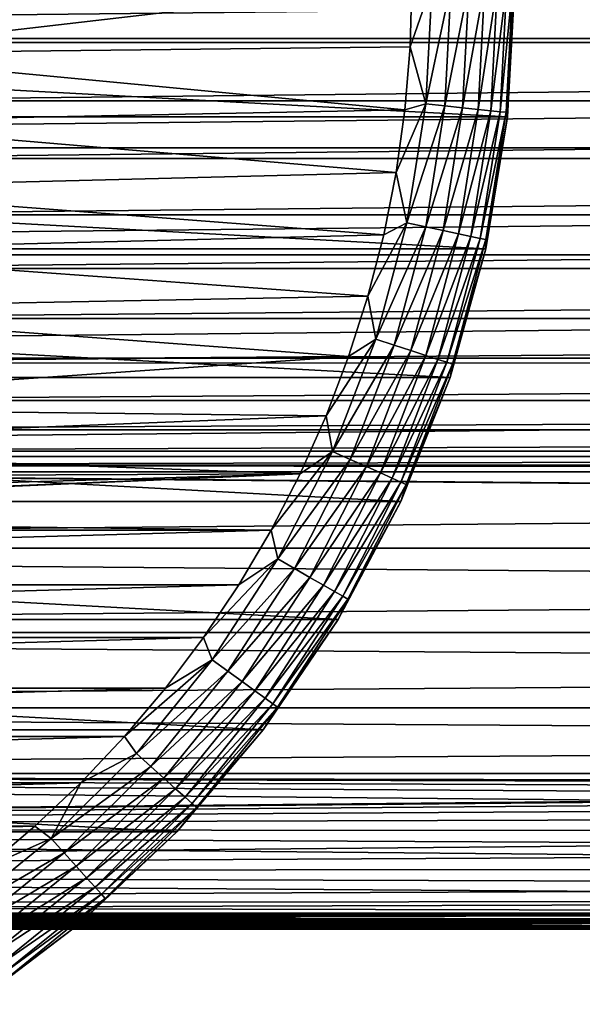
# Model space of a CAD drawing. Header units: millimetres. Extents: x -147 to 182, y -41 to 41.
# Tile 75 of 256: x -59 to -45, y -25 to -1. Entities that reach past the tile are written whole.
import ezdxf

# ---------------------------------------------------------------- set-up
doc = ezdxf.new("R2010")
doc.units = ezdxf.units.MM
doc.header["$LTSCALE"] = 51.403556
for name, color, linetype in [('2', 7, 'CONTINUOUS'), ('3', 7, 'CONTINUOUS'), ('308', 7, 'CONTINUOUS'), ('309', 7, 'CONTINUOUS'), ('311', 7, 'CONTINUOUS'), ('312', 7, 'CONTINUOUS')]:
    doc.layers.add(name, color=color, linetype=linetype)

msp = doc.modelspace()

# ---------------------------------------------------------------- linework, layer by layer
at = {"layer": '2', "color": 7, "linetype": 'CONTINUOUS'}
for points in [[(-112.7, 1.337, 22.961), (-112.7, -1.337, 22.961), (136.7, 1.337, 22.961), (-112.7, 1.337, 22.961)], [(136.7, 1.337, 22.961), (-112.7, -1.337, 22.961), (136.7, -1.337, 22.961), (136.7, 1.337, 22.961)], [(-112.7, -1.337, 22.961), (-112.7, -3.994, 22.651), (136.7, -1.337, 22.961), (-112.7, -1.337, 22.961)], [(136.7, -1.337, 22.961), (-112.7, -3.994, 22.651), (136.7, -3.994, 22.651), (136.7, -1.337, 22.961)], [(-112.7, -3.994, 22.651), (-112.7, -6.596, 22.034), (136.7, -3.994, 22.651), (-112.7, -3.994, 22.651)], [(136.7, -3.994, 22.651), (-112.7, -6.596, 22.034), (136.7, -6.596, 22.034), (136.7, -3.994, 22.651)], [(-112.7, -6.596, 22.034), (-112.7, -9.11, 21.119), (136.7, -6.596, 22.034), (-112.7, -6.596, 22.034)], [(136.7, -6.596, 22.034), (-112.7, -9.11, 21.119), (136.7, -9.11, 21.119), (136.7, -6.596, 22.034)], [(-112.7, -9.11, 21.119), (-112.7, -11.5, 19.919), (136.7, -9.11, 21.119), (-112.7, -9.11, 21.119)], [(136.7, -9.11, 21.119), (-112.7, -11.5, 19.919), (136.7, -11.5, 19.919), (136.7, -9.11, 21.119)], [(-112.7, -11.5, 19.919), (-112.7, -13.735, 18.449), (136.7, -11.5, 19.919), (-112.7, -11.5, 19.919)], [(136.7, -11.5, 19.919), (-112.7, -13.735, 18.449), (136.7, -13.735, 18.449), (136.7, -11.5, 19.919)], [(-112.7, -13.735, 18.449), (-112.7, -15.784, 16.73), (136.7, -13.735, 18.449), (-112.7, -13.735, 18.449)], [(136.7, -13.735, 18.449), (-112.7, -15.784, 16.73), (136.7, -15.784, 16.73), (136.7, -13.735, 18.449)], [(-112.7, -15.784, 16.73), (-112.7, -17.619, 14.784), (136.7, -15.784, 16.73), (-112.7, -15.784, 16.73)], [(136.7, -15.784, 16.73), (-112.7, -17.619, 14.784), (136.7, -17.619, 14.784), (136.7, -15.784, 16.73)], [(-112.7, -17.619, 14.784), (-112.7, -19.216, 12.639), (136.7, -17.619, 14.784), (-112.7, -17.619, 14.784)], [(136.7, -17.619, 14.784), (-112.7, -19.216, 12.639), (136.7, -19.216, 12.639), (136.7, -17.619, 14.784)], [(-112.7, -19.216, 12.639), (-112.7, -20.554, 10.322), (0, -19.466, 12.25), (-112.7, -19.216, 12.639)], [(136.7, -19.216, 12.639), (-112.7, -19.216, 12.639), (0, -19.466, 12.25), (136.7, -19.216, 12.639)], [(0, -19.466, 12.25), (-112.7, -20.554, 10.322), (-1.37, -19.514, 12.173), (0, -19.466, 12.25)], [(-1.37, -19.514, 12.173), (-112.7, -20.554, 10.322), (-2.745, -19.659, 11.939), (-1.37, -19.514, 12.173)], [(-2.745, -19.659, 11.939), (-112.7, -20.554, 10.322), (-4.126, -19.899, 11.534), (-2.745, -19.659, 11.939)], [(-4.126, -19.899, 11.534), (-112.7, -20.554, 10.322), (-5.493, -20.226, 10.949), (-4.126, -19.899, 11.534)], [(-5.493, -20.226, 10.949), (-112.7, -20.554, 10.322), (-6.818, -20.626, 10.177), (-5.493, -20.226, 10.949)], [(-112.7, -20.554, 10.322), (-112.7, -21.613, 7.866), (-6.818, -20.626, 10.177), (-112.7, -20.554, 10.322)], [(-6.818, -20.626, 10.177), (-112.7, -21.613, 7.866), (-8.06, -21.069, 9.225), (-6.818, -20.626, 10.177)], [(-8.06, -21.069, 9.225), (-112.7, -21.613, 7.866), (-9.175, -21.52, 8.117), (-8.06, -21.069, 9.225)], [(-9.175, -21.52, 8.117), (-112.7, -21.613, 7.866), (-10.129, -21.944, 6.889), (-9.175, -21.52, 8.117)], [(-112.7, -21.613, 7.866), (-112.7, -22.38, 5.304), (-10.129, -21.944, 6.889), (-112.7, -21.613, 7.866)], [(-10.129, -21.944, 6.889), (-112.7, -22.38, 5.304), (-10.906, -22.313, 5.579), (-10.129, -21.944, 6.889)], [(-10.906, -22.313, 5.579), (-112.7, -22.38, 5.304), (-107, -22.604, 4.25), (-10.906, -22.313, 5.579)], [(-11.501, -22.61, 4.218), (-10.906, -22.313, 5.579), (-107, -22.604, 4.25), (-11.501, -22.61, 4.218)], [(-106.266, -22.616, 4.186), (-11.501, -22.61, 4.218), (-107, -22.604, 4.25), (-106.266, -22.616, 4.186)], [(-105.553, -22.65, 3.996), (-11.501, -22.61, 4.218), (-106.266, -22.616, 4.186), (-105.553, -22.65, 3.996)], [(-104.88, -22.703, 3.684), (-11.501, -22.61, 4.218), (-105.553, -22.65, 3.996), (-104.88, -22.703, 3.684)], [(-104.566, -22.735, 3.484), (-11.501, -22.61, 4.218), (-104.88, -22.703, 3.684), (-104.566, -22.735, 3.484)], [(-104.27, -22.768, 3.257), (-11.501, -22.61, 4.218), (-104.566, -22.735, 3.484), (-104.27, -22.768, 3.257)], [(-103.995, -22.803, 3.005), (-11.501, -22.61, 4.218), (-104.27, -22.768, 3.257), (-103.995, -22.803, 3.005)], [(-11.92, -22.826, 2.825), (-11.501, -22.61, 4.218), (-103.995, -22.803, 3.005), (-11.92, -22.826, 2.825)], [(-103.743, -22.837, 2.73), (-11.92, -22.826, 2.825), (-103.995, -22.803, 3.005), (-103.743, -22.837, 2.73)], [(-103.516, -22.871, 2.434), (-11.92, -22.826, 2.825), (-103.743, -22.837, 2.73), (-103.516, -22.871, 2.434)], [(-103.316, -22.902, 2.12), (-11.92, -22.826, 2.825), (-103.516, -22.871, 2.434), (-103.316, -22.902, 2.12)], [(-103.004, -22.954, 1.447), (-11.92, -22.826, 2.825), (-103.316, -22.902, 2.12), (-103.004, -22.954, 1.447)], [(-12.168, -22.956, 1.416), (-11.92, -22.826, 2.825), (-103.004, -22.954, 1.447), (-12.168, -22.956, 1.416)], [(-102.814, -22.988, 0.734), (-12.168, -22.956, 1.416), (-103.004, -22.954, 1.447), (-102.814, -22.988, 0.734)], [(-102.75, -23), (-12.168, -22.956, 1.416), (-102.814, -22.988, 0.734), (-102.75, -23)], [(-12.25, -23), (-12.168, -22.956, 1.416), (-102.75, -23), (-12.25, -23)]]:
    msp.add_3dface(points, dxfattribs=at)
at = {"layer": '3', "color": 7, "linetype": 'CONTINUOUS'}
for points in [[(-64.6, 0, -23), (64.686, -1.432, -22.955), (-64.686, -1.429, -22.956), (-64.6, 0, -23)], [(64.6, 0, -23), (64.686, -1.432, -22.955), (-64.6, 0, -23), (64.6, 0, -23)], [(-64.686, -1.429, -22.956), (64.686, -1.432, -22.955), (-64.946, -2.85, -22.823), (-64.686, -1.429, -22.956)], [(64.686, -1.432, -22.955), (64.947, -2.852, -22.822), (-64.946, -2.85, -22.823), (64.686, -1.432, -22.955)], [(-64.946, -2.85, -22.823), (64.947, -2.852, -22.822), (-65.387, -4.255, -22.603), (-64.946, -2.85, -22.823)], [(64.947, -2.852, -22.822), (65.387, -4.256, -22.603), (-65.387, -4.255, -22.603), (64.947, -2.852, -22.822)], [(-65.387, -4.255, -22.603), (65.387, -4.256, -22.603), (-66.012, -5.623, -22.302), (-65.387, -4.255, -22.603)], [(65.387, -4.256, -22.603), (66.013, -5.625, -22.302), (-66.012, -5.623, -22.302), (65.387, -4.256, -22.603)], [(-66.012, -5.623, -22.302), (66.013, -5.625, -22.302), (-66.828, -6.932, -21.93), (-66.012, -5.623, -22.302)], [(66.013, -5.625, -22.302), (66.829, -6.934, -21.93), (-66.828, -6.932, -21.93), (66.013, -5.625, -22.302)], [(-66.828, -6.932, -21.93), (66.829, -6.934, -21.93), (-67.827, -8.148, -21.509), (-66.828, -6.932, -21.93)], [(66.829, -6.934, -21.93), (67.828, -8.149, -21.508), (-67.827, -8.148, -21.509), (66.829, -6.934, -21.93)], [(-67.827, -8.148, -21.509), (67.828, -8.149, -21.508), (-68.987, -9.229, -21.067), (-67.827, -8.148, -21.509)], [(67.828, -8.149, -21.508), (68.988, -9.23, -21.067), (-68.987, -9.229, -21.067), (67.828, -8.149, -21.508)], [(-68.987, -9.229, -21.067), (68.988, -9.23, -21.067), (-70.269, -10.138, -20.645), (-68.987, -9.229, -21.067)], [(68.988, -9.23, -21.067), (70.271, -10.139, -20.645), (-70.269, -10.138, -20.645), (68.988, -9.23, -21.067)], [(-70.269, -10.138, -20.645), (70.271, -10.139, -20.645), (-71.625, -10.856, -20.277), (-70.269, -10.138, -20.645)], [(70.271, -10.139, -20.645), (71.626, -10.856, -20.277), (-71.625, -10.856, -20.277), (70.271, -10.139, -20.645)], [(71.626, -10.856, -20.277), (73.015, -11.378, -19.988), (-73.013, -11.378, -19.989), (71.626, -10.856, -20.277)], [(-71.625, -10.856, -20.277), (71.626, -10.856, -20.277), (-73.013, -11.378, -19.989), (-71.625, -10.856, -20.277)], [(73.015, -11.378, -19.988), (74.411, -11.715, -19.793), (-74.41, -11.715, -19.793), (73.015, -11.378, -19.988)], [(-73.013, -11.378, -19.989), (73.015, -11.378, -19.988), (-74.41, -11.715, -19.793), (-73.013, -11.378, -19.989)], [(-74.41, -11.715, -19.793), (75.805, -11.88, -19.695), (-75.804, -11.88, -19.695), (-74.41, -11.715, -19.793)], [(74.411, -11.715, -19.793), (75.805, -11.88, -19.695), (-74.41, -11.715, -19.793), (74.411, -11.715, -19.793)], [(136.7, -13.735, -18.449), (-112.7, -13.735, -18.449), (-77.196, -11.88, -19.695), (136.7, -13.735, -18.449)], [(-75.804, -11.88, -19.695), (136.7, -13.735, -18.449), (-77.196, -11.88, -19.695), (-75.804, -11.88, -19.695)], [(75.805, -11.88, -19.695), (136.7, -13.735, -18.449), (-75.804, -11.88, -19.695), (75.805, -11.88, -19.695)], [(-112.7, -15.784, -16.73), (-112.7, -13.735, -18.449), (136.7, -15.784, -16.73), (-112.7, -15.784, -16.73)], [(136.7, -15.784, -16.73), (-112.7, -13.735, -18.449), (136.7, -13.735, -18.449), (136.7, -15.784, -16.73)], [(-112.7, -17.619, -14.784), (-112.7, -15.784, -16.73), (136.7, -17.619, -14.784), (-112.7, -17.619, -14.784)], [(136.7, -17.619, -14.784), (-112.7, -15.784, -16.73), (136.7, -15.784, -16.73), (136.7, -17.619, -14.784)], [(-112.7, -19.216, -12.639), (-112.7, -17.619, -14.784), (136.7, -19.216, -12.639), (-112.7, -19.216, -12.639)], [(136.7, -19.216, -12.639), (-112.7, -17.619, -14.784), (136.7, -17.619, -14.784), (136.7, -19.216, -12.639)], [(-112.7, -20.554, -10.322), (-112.7, -19.216, -12.639), (-5.493, -20.226, -10.949), (-112.7, -20.554, -10.322)], [(-5.493, -20.226, -10.949), (-112.7, -19.216, -12.639), (-4.126, -19.899, -11.534), (-5.493, -20.226, -10.949)], [(-4.126, -19.899, -11.534), (-112.7, -19.216, -12.639), (-2.744, -19.659, -11.939), (-4.126, -19.899, -11.534)], [(-2.744, -19.659, -11.939), (-112.7, -19.216, -12.639), (-1.369, -19.514, -12.173), (-2.744, -19.659, -11.939)], [(-1.369, -19.514, -12.173), (-112.7, -19.216, -12.639), (0, -19.466, -12.25), (-1.369, -19.514, -12.173)], [(0, -19.466, -12.25), (-112.7, -19.216, -12.639), (136.7, -19.216, -12.639), (0, -19.466, -12.25)], [(-6.818, -20.626, -10.177), (-112.7, -20.554, -10.322), (-5.493, -20.226, -10.949), (-6.818, -20.626, -10.177)], [(-112.7, -21.613, -7.866), (-112.7, -20.554, -10.322), (-9.175, -21.52, -8.117), (-112.7, -21.613, -7.866)], [(-9.175, -21.52, -8.117), (-112.7, -20.554, -10.322), (-8.06, -21.069, -9.225), (-9.175, -21.52, -8.117)], [(-8.06, -21.069, -9.225), (-112.7, -20.554, -10.322), (-6.818, -20.626, -10.177), (-8.06, -21.069, -9.225)], [(-10.129, -21.944, -6.89), (-112.7, -21.613, -7.866), (-9.175, -21.52, -8.117), (-10.129, -21.944, -6.89)], [(-112.7, -22.38, -5.304), (-112.7, -21.613, -7.866), (-10.905, -22.313, -5.58), (-112.7, -22.38, -5.304)], [(-10.905, -22.313, -5.58), (-112.7, -21.613, -7.866), (-10.129, -21.944, -6.89), (-10.905, -22.313, -5.58)], [(-11.501, -22.61, -4.219), (-112.7, -22.38, -5.304), (-10.905, -22.313, -5.58), (-11.501, -22.61, -4.219)], [(-107, -22.604, -4.25), (-112.7, -22.38, -5.304), (-11.501, -22.61, -4.219), (-107, -22.604, -4.25)], [(-106.266, -22.616, -4.186), (-107, -22.604, -4.25), (-11.501, -22.61, -4.219), (-106.266, -22.616, -4.186)], [(-11.92, -22.826, -2.825), (-106.266, -22.616, -4.186), (-11.501, -22.61, -4.219), (-11.92, -22.826, -2.825)], [(-105.553, -22.65, -3.996), (-106.266, -22.616, -4.186), (-11.92, -22.826, -2.825), (-105.553, -22.65, -3.996)], [(-104.88, -22.703, -3.684), (-105.553, -22.65, -3.996), (-11.92, -22.826, -2.825), (-104.88, -22.703, -3.684)], [(-104.566, -22.735, -3.484), (-104.88, -22.703, -3.684), (-11.92, -22.826, -2.825), (-104.566, -22.735, -3.484)], [(-104.27, -22.768, -3.257), (-104.566, -22.735, -3.484), (-11.92, -22.826, -2.825), (-104.27, -22.768, -3.257)], [(-103.995, -22.803, -3.005), (-104.27, -22.768, -3.257), (-11.92, -22.826, -2.825), (-103.995, -22.803, -3.005)], [(-103.743, -22.837, -2.73), (-103.995, -22.803, -3.005), (-11.92, -22.826, -2.825), (-103.743, -22.837, -2.73)], [(-12.168, -22.956, -1.416), (-103.743, -22.837, -2.73), (-11.92, -22.826, -2.825), (-12.168, -22.956, -1.416)], [(-103.516, -22.871, -2.434), (-103.743, -22.837, -2.73), (-12.168, -22.956, -1.416), (-103.516, -22.871, -2.434)], [(-103.316, -22.902, -2.12), (-103.516, -22.871, -2.434), (-12.168, -22.956, -1.416), (-103.316, -22.902, -2.12)], [(-103.004, -22.954, -1.447), (-103.316, -22.902, -2.12), (-12.168, -22.956, -1.416), (-103.004, -22.954, -1.447)], [(-102.814, -22.988, -0.734), (-103.004, -22.954, -1.447), (-12.168, -22.956, -1.416), (-102.814, -22.988, -0.734)], [(-12.25, -23), (-102.814, -22.988, -0.734), (-12.168, -22.956, -1.416), (-12.25, -23)], [(-12.25, -23), (-102.75, -23), (-102.814, -22.988, -0.734), (-12.25, -23)]]:
    msp.add_3dface(points, dxfattribs=at)
at = {"layer": '308', "color": 7, "linetype": 'CONTINUOUS'}
for points in [[(-49.043, -1.534, -70.1), (-49, 0, -70.1), (-63.611, -1.697, -70.1), (-49.043, -1.534, -70.1)], [(-63.611, -1.697, -70.1), (-49, 0, -70.1), (-63.5, 0, -70.1), (-63.611, -1.697, -70.1)], [(-49.172, -3.067, -70.1), (-49.043, -1.534, -70.1), (-63.611, -1.697, -70.1), (-49.172, -3.067, -70.1)], [(-63.943, -3.365, -70.1), (-49.172, -3.067, -70.1), (-63.611, -1.697, -70.1), (-63.943, -3.365, -70.1)], [(-49.386, -4.594, -70.1), (-49.172, -3.067, -70.1), (-63.943, -3.365, -70.1), (-49.386, -4.594, -70.1)], [(-64.49, -4.975, -70.1), (-49.386, -4.594, -70.1), (-63.943, -3.365, -70.1), (-64.49, -4.975, -70.1)], [(-49.687, -6.108, -70.1), (-49.386, -4.594, -70.1), (-64.49, -4.975, -70.1), (-49.687, -6.108, -70.1)], [(-65.242, -6.5, -70.1), (-49.687, -6.108, -70.1), (-64.49, -4.975, -70.1), (-65.242, -6.5, -70.1)], [(-50.072, -7.603, -70.1), (-49.687, -6.108, -70.1), (-65.242, -6.5, -70.1), (-50.072, -7.603, -70.1)], [(-66.186, -7.914, -70.1), (-50.072, -7.603, -70.1), (-65.242, -6.5, -70.1), (-66.186, -7.914, -70.1)], [(-50.54, -9.073, -70.1), (-50.072, -7.603, -70.1), (-66.186, -7.914, -70.1), (-50.54, -9.073, -70.1)], [(-67.308, -9.192, -70.1), (-50.54, -9.073, -70.1), (-66.186, -7.914, -70.1), (-67.308, -9.192, -70.1)], [(-51.09, -10.515, -70.1), (-50.54, -9.073, -70.1), (-68.586, -10.314, -70.1), (-51.09, -10.515, -70.1)], [(-68.586, -10.314, -70.1), (-50.54, -9.073, -70.1), (-67.308, -9.192, -70.1), (-68.586, -10.314, -70.1)], [(-70, -11.258, -70.1), (-51.09, -10.515, -70.1), (-68.586, -10.314, -70.1), (-70, -11.258, -70.1)], [(-51.719, -11.923, -70.1), (-51.09, -10.515, -70.1), (-70, -11.258, -70.1), (-51.719, -11.923, -70.1)], [(-71.525, -12.01, -70.1), (-51.719, -11.923, -70.1), (-70, -11.258, -70.1), (-71.525, -12.01, -70.1)], [(-52.427, -13.294, -70.1), (-51.719, -11.923, -70.1), (-76.5, -13, -70.1), (-52.427, -13.294, -70.1)], [(-76.5, -13, -70.1), (-51.719, -11.923, -70.1), (-74.803, -12.889, -70.1), (-76.5, -13, -70.1)], [(-74.803, -12.889, -70.1), (-51.719, -11.923, -70.1), (-73.135, -12.557, -70.1), (-74.803, -12.889, -70.1)], [(-73.135, -12.557, -70.1), (-51.719, -11.923, -70.1), (-71.525, -12.01, -70.1), (-73.135, -12.557, -70.1)], [(-100.573, -13.294, -70.1), (-52.427, -13.294, -70.1), (-76.5, -13, -70.1), (-100.573, -13.294, -70.1)], [(-99.789, -14.624, -70.1), (-52.427, -13.294, -70.1), (-100.573, -13.294, -70.1), (-99.789, -14.624, -70.1)], [(-53.211, -14.624, -70.1), (-52.427, -13.294, -70.1), (-99.789, -14.624, -70.1), (-53.211, -14.624, -70.1)], [(-98.932, -15.907, -70.1), (-53.211, -14.624, -70.1), (-99.789, -14.624, -70.1), (-98.932, -15.907, -70.1)], [(-54.068, -15.907, -70.1), (-53.211, -14.624, -70.1), (-98.932, -15.907, -70.1), (-54.068, -15.907, -70.1)], [(-98.005, -17.14, -70.1), (-54.068, -15.907, -70.1), (-98.932, -15.907, -70.1), (-98.005, -17.14, -70.1)], [(-54.995, -17.14, -70.1), (-54.068, -15.907, -70.1), (-98.005, -17.14, -70.1), (-54.995, -17.14, -70.1)], [(-97.01, -18.319, -70.1), (-54.995, -17.14, -70.1), (-98.005, -17.14, -70.1), (-97.01, -18.319, -70.1)], [(-55.99, -18.319, -70.1), (-54.995, -17.14, -70.1), (-97.01, -18.319, -70.1), (-55.99, -18.319, -70.1)], [(-95.95, -19.441, -70.1), (-55.99, -18.319, -70.1), (-97.01, -18.319, -70.1), (-95.95, -19.441, -70.1)], [(-57.05, -19.441, -70.1), (-55.99, -18.319, -70.1), (-95.95, -19.441, -70.1), (-57.05, -19.441, -70.1)], [(-94.829, -20.501, -70.1), (-57.05, -19.441, -70.1), (-95.95, -19.441, -70.1), (-94.829, -20.501, -70.1)], [(-58.171, -20.501, -70.1), (-57.05, -19.441, -70.1), (-94.829, -20.501, -70.1), (-58.171, -20.501, -70.1)], [(-93.65, -21.497, -70.1), (-58.171, -20.501, -70.1), (-94.829, -20.501, -70.1), (-93.65, -21.497, -70.1)], [(-59.35, -21.497, -70.1), (-58.171, -20.501, -70.1), (-93.65, -21.497, -70.1), (-59.35, -21.497, -70.1)]]:
    msp.add_3dface(points, dxfattribs=at)
at = {"layer": '309', "color": 7, "linetype": 'CONTINUOUS'}
for points in [[(-106.324, -3.244, -81.1), (-106.5, 0, -81.1), (-46.676, -3.244, -81.1), (-106.324, -3.244, -81.1)], [(-46.676, -3.244, -81.1), (-106.5, 0, -81.1), (-46.5, 0, -81.1), (-46.676, -3.244, -81.1)], [(-105.799, -6.449, -81.1), (-106.324, -3.244, -81.1), (-47.201, -6.449, -81.1), (-105.799, -6.449, -81.1)], [(-47.201, -6.449, -81.1), (-106.324, -3.244, -81.1), (-46.676, -3.244, -81.1), (-47.201, -6.449, -81.1)], [(-104.93, -9.579, -81.1), (-105.799, -6.449, -81.1), (-48.07, -9.579, -81.1), (-104.93, -9.579, -81.1)], [(-48.07, -9.579, -81.1), (-105.799, -6.449, -81.1), (-47.201, -6.449, -81.1), (-48.07, -9.579, -81.1)], [(-103.727, -12.597, -81.1), (-104.93, -9.579, -81.1), (-49.273, -12.597, -81.1), (-103.727, -12.597, -81.1)], [(-49.273, -12.597, -81.1), (-104.93, -9.579, -81.1), (-48.07, -9.579, -81.1), (-49.273, -12.597, -81.1)], [(-102.206, -15.467, -81.1), (-103.727, -12.597, -81.1), (-50.794, -15.467, -81.1), (-102.206, -15.467, -81.1)], [(-50.794, -15.467, -81.1), (-103.727, -12.597, -81.1), (-49.273, -12.597, -81.1), (-50.794, -15.467, -81.1)], [(-100.383, -18.155, -81.1), (-102.206, -15.467, -81.1), (-52.617, -18.155, -81.1), (-100.383, -18.155, -81.1)], [(-52.617, -18.155, -81.1), (-102.206, -15.467, -81.1), (-50.794, -15.467, -81.1), (-52.617, -18.155, -81.1)], [(-98.28, -20.631, -81.1), (-100.383, -18.155, -81.1), (-54.72, -20.631, -81.1), (-98.28, -20.631, -81.1)], [(-54.72, -20.631, -81.1), (-100.383, -18.155, -81.1), (-52.617, -18.155, -81.1), (-54.72, -20.631, -81.1)], [(-95.922, -22.865, -81.1), (-98.28, -20.631, -81.1), (-57.078, -22.865, -81.1), (-95.922, -22.865, -81.1)], [(-57.078, -22.865, -81.1), (-98.28, -20.631, -81.1), (-54.72, -20.631, -81.1), (-57.078, -22.865, -81.1)], [(-59.664, -24.831, -81.1), (-95.922, -22.865, -81.1), (-57.078, -22.865, -81.1), (-59.664, -24.831, -81.1)]]:
    msp.add_3dface(points, dxfattribs=at)
at = {"layer": '311', "color": 7, "linetype": 'CONTINUOUS'}
for points in [[(-46.676, -3.244, -81.1), (-46.5, 0, -81.1), (-46.676, -3.244, -72.6), (-46.676, -3.244, -81.1)], [(-46.5, 0, -81.1), (-46.5, 0, -72.6), (-46.676, -3.244, -72.6), (-46.5, 0, -81.1)], [(-47.201, -6.449, -81.1), (-46.676, -3.244, -81.1), (-47.201, -6.449, -72.6), (-47.201, -6.449, -81.1)], [(-47.201, -6.449, -72.6), (-46.676, -3.244, -81.1), (-46.676, -3.244, -72.6), (-47.201, -6.449, -72.6)], [(-48.07, -9.579, -81.1), (-47.201, -6.449, -81.1), (-48.07, -9.579, -72.6), (-48.07, -9.579, -81.1)], [(-48.07, -9.579, -72.6), (-47.201, -6.449, -81.1), (-47.201, -6.449, -72.6), (-48.07, -9.579, -72.6)], [(-49.273, -12.597, -81.1), (-48.07, -9.579, -81.1), (-49.273, -12.597, -72.6), (-49.273, -12.597, -81.1)], [(-49.273, -12.597, -72.6), (-48.07, -9.579, -81.1), (-48.07, -9.579, -72.6), (-49.273, -12.597, -72.6)], [(-50.794, -15.467, -81.1), (-49.273, -12.597, -81.1), (-50.794, -15.467, -72.6), (-50.794, -15.467, -81.1)], [(-50.794, -15.467, -72.6), (-49.273, -12.597, -81.1), (-49.273, -12.597, -72.6), (-50.794, -15.467, -72.6)], [(-52.617, -18.155, -81.1), (-50.794, -15.467, -81.1), (-52.617, -18.155, -72.6), (-52.617, -18.155, -81.1)], [(-52.617, -18.155, -72.6), (-50.794, -15.467, -81.1), (-50.794, -15.467, -72.6), (-52.617, -18.155, -72.6)], [(-54.72, -20.631, -81.1), (-52.617, -18.155, -81.1), (-54.72, -20.631, -72.6), (-54.72, -20.631, -81.1)], [(-54.72, -20.631, -72.6), (-52.617, -18.155, -81.1), (-52.617, -18.155, -72.6), (-54.72, -20.631, -72.6)], [(-57.078, -22.865, -81.1), (-54.72, -20.631, -81.1), (-57.078, -22.865, -72.6), (-57.078, -22.865, -81.1)], [(-57.078, -22.865, -72.6), (-54.72, -20.631, -81.1), (-54.72, -20.631, -72.6), (-57.078, -22.865, -72.6)], [(-59.664, -24.831, -81.1), (-57.078, -22.865, -81.1), (-59.664, -24.831, -72.6), (-59.664, -24.831, -81.1)], [(-59.664, -24.831, -72.6), (-57.078, -22.865, -81.1), (-57.078, -22.865, -72.6), (-59.664, -24.831, -72.6)]]:
    msp.add_3dface(points, dxfattribs=at)
at = {"layer": '312', "color": 7, "linetype": 'CONTINUOUS'}
for points in [[(-49, 0, -70.1), (-49.043, -1.534, -70.1), (-48.512, 0, -70.148), (-49, 0, -70.1)], [(-48.512, 0, -70.148), (-49.043, -1.534, -70.1), (-48.666, -2.926, -70.148), (-48.512, 0, -70.148)], [(-48.512, 0, -70.148), (-48.666, -2.926, -70.148), (-48.043, 0, -70.29), (-48.512, 0, -70.148)], [(-48.043, 0, -70.29), (-48.666, -2.926, -70.148), (-48.199, -2.975, -70.29), (-48.043, 0, -70.29)], [(-48.043, 0, -70.29), (-48.199, -2.975, -70.29), (-47.61, 0, -70.522), (-48.043, 0, -70.29)], [(-47.61, 0, -70.522), (-48.199, -2.975, -70.29), (-47.769, -3.02, -70.522), (-47.61, 0, -70.522)], [(-47.61, 0, -70.522), (-47.769, -3.02, -70.522), (-47.231, 0, -70.833), (-47.61, 0, -70.522)], [(-47.231, 0, -70.833), (-47.769, -3.02, -70.522), (-47.392, -3.059, -70.833), (-47.231, 0, -70.833)], [(-47.231, 0, -70.833), (-47.392, -3.059, -70.833), (-46.92, 0, -71.213), (-47.231, 0, -70.833)], [(-46.92, 0, -71.213), (-47.392, -3.059, -70.833), (-47.082, -3.092, -71.213), (-46.92, 0, -71.213)], [(-46.92, 0, -71.213), (-47.082, -3.092, -71.213), (-46.689, 0, -71.646), (-46.92, 0, -71.213)], [(-46.689, 0, -71.646), (-47.082, -3.092, -71.213), (-46.853, -3.116, -71.646), (-46.689, 0, -71.646)], [(-46.689, 0, -71.646), (-46.853, -3.116, -71.646), (-46.547, 0, -72.115), (-46.689, 0, -71.646)], [(-46.547, 0, -72.115), (-46.853, -3.116, -71.646), (-46.712, -3.131, -72.115), (-46.547, 0, -72.115)], [(-46.676, -3.244, -72.6), (-46.5, 0, -72.6), (-46.712, -3.131, -72.115), (-46.676, -3.244, -72.6)], [(-46.5, 0, -72.6), (-46.547, 0, -72.115), (-46.712, -3.131, -72.115), (-46.5, 0, -72.6)], [(-49.043, -1.534, -70.1), (-49.172, -3.067, -70.1), (-48.666, -2.926, -70.148), (-49.043, -1.534, -70.1)], [(-49.172, -3.067, -70.1), (-49.386, -4.594, -70.1), (-48.666, -2.926, -70.148), (-49.172, -3.067, -70.1)], [(-48.666, -2.926, -70.148), (-49.386, -4.594, -70.1), (-49.124, -5.819, -70.148), (-48.666, -2.926, -70.148)], [(-48.666, -2.926, -70.148), (-49.124, -5.819, -70.148), (-48.199, -2.975, -70.29), (-48.666, -2.926, -70.148)], [(-48.199, -2.975, -70.29), (-49.124, -5.819, -70.148), (-48.665, -5.917, -70.29), (-48.199, -2.975, -70.29)], [(-48.199, -2.975, -70.29), (-48.665, -5.917, -70.29), (-47.769, -3.02, -70.522), (-48.199, -2.975, -70.29)], [(-47.769, -3.02, -70.522), (-48.665, -5.917, -70.29), (-48.242, -6.007, -70.522), (-47.769, -3.02, -70.522)], [(-47.769, -3.02, -70.522), (-48.242, -6.007, -70.522), (-47.392, -3.059, -70.833), (-47.769, -3.02, -70.522)], [(-47.392, -3.059, -70.833), (-48.242, -6.007, -70.522), (-47.871, -6.085, -70.833), (-47.392, -3.059, -70.833)], [(-47.392, -3.059, -70.833), (-47.871, -6.085, -70.833), (-47.082, -3.092, -71.213), (-47.392, -3.059, -70.833)], [(-47.082, -3.092, -71.213), (-47.871, -6.085, -70.833), (-47.567, -6.15, -71.213), (-47.082, -3.092, -71.213)], [(-47.082, -3.092, -71.213), (-47.567, -6.15, -71.213), (-46.853, -3.116, -71.646), (-47.082, -3.092, -71.213)], [(-46.853, -3.116, -71.646), (-47.567, -6.15, -71.213), (-47.341, -6.198, -71.646), (-46.853, -3.116, -71.646)], [(-46.853, -3.116, -71.646), (-47.341, -6.198, -71.646), (-46.712, -3.131, -72.115), (-46.853, -3.116, -71.646)], [(-46.712, -3.131, -72.115), (-47.341, -6.198, -71.646), (-47.202, -6.227, -72.115), (-46.712, -3.131, -72.115)], [(-46.676, -3.244, -72.6), (-46.712, -3.131, -72.115), (-47.202, -6.227, -72.115), (-46.676, -3.244, -72.6)], [(-47.201, -6.449, -72.6), (-46.676, -3.244, -72.6), (-47.202, -6.227, -72.115), (-47.201, -6.449, -72.6)], [(-49.386, -4.594, -70.1), (-49.687, -6.108, -70.1), (-49.124, -5.819, -70.148), (-49.386, -4.594, -70.1)], [(-49.687, -6.108, -70.1), (-50.072, -7.603, -70.1), (-49.124, -5.819, -70.148), (-49.687, -6.108, -70.1)], [(-49.124, -5.819, -70.148), (-50.072, -7.603, -70.1), (-49.882, -8.649, -70.148), (-49.124, -5.819, -70.148)], [(-49.124, -5.819, -70.148), (-49.882, -8.649, -70.148), (-48.665, -5.917, -70.29), (-49.124, -5.819, -70.148)], [(-48.665, -5.917, -70.29), (-49.882, -8.649, -70.148), (-49.436, -8.794, -70.29), (-48.665, -5.917, -70.29)], [(-48.665, -5.917, -70.29), (-49.436, -8.794, -70.29), (-48.242, -6.007, -70.522), (-48.665, -5.917, -70.29)], [(-48.242, -6.007, -70.522), (-49.436, -8.794, -70.29), (-49.024, -8.927, -70.522), (-48.242, -6.007, -70.522)], [(-48.242, -6.007, -70.522), (-49.024, -8.927, -70.522), (-47.871, -6.085, -70.833), (-48.242, -6.007, -70.522)], [(-47.871, -6.085, -70.833), (-49.024, -8.927, -70.522), (-48.664, -9.045, -70.833), (-47.871, -6.085, -70.833)], [(-47.871, -6.085, -70.833), (-48.664, -9.045, -70.833), (-47.567, -6.15, -71.213), (-47.871, -6.085, -70.833)], [(-47.567, -6.15, -71.213), (-48.664, -9.045, -70.833), (-48.368, -9.141, -71.213), (-47.567, -6.15, -71.213)], [(-47.567, -6.15, -71.213), (-48.368, -9.141, -71.213), (-47.341, -6.198, -71.646), (-47.567, -6.15, -71.213)], [(-47.341, -6.198, -71.646), (-48.368, -9.141, -71.213), (-48.148, -9.212, -71.646), (-47.341, -6.198, -71.646)], [(-47.341, -6.198, -71.646), (-48.148, -9.212, -71.646), (-47.202, -6.227, -72.115), (-47.341, -6.198, -71.646)], [(-47.202, -6.227, -72.115), (-48.148, -9.212, -71.646), (-48.013, -9.256, -72.115), (-47.202, -6.227, -72.115)], [(-47.201, -6.449, -72.6), (-47.202, -6.227, -72.115), (-48.013, -9.256, -72.115), (-47.201, -6.449, -72.6)], [(-48.07, -9.579, -72.6), (-47.201, -6.449, -72.6), (-48.013, -9.256, -72.115), (-48.07, -9.579, -72.6)], [(-50.072, -7.603, -70.1), (-50.54, -9.073, -70.1), (-49.882, -8.649, -70.148), (-50.072, -7.603, -70.1)], [(-50.54, -9.073, -70.1), (-51.09, -10.515, -70.1), (-49.882, -8.649, -70.148), (-50.54, -9.073, -70.1)], [(-49.882, -8.649, -70.148), (-51.09, -10.515, -70.1), (-50.932, -11.384, -70.148), (-49.882, -8.649, -70.148)], [(-49.882, -8.649, -70.148), (-50.932, -11.384, -70.148), (-49.436, -8.794, -70.29), (-49.882, -8.649, -70.148)], [(-49.436, -8.794, -70.29), (-50.932, -11.384, -70.148), (-50.503, -11.575, -70.29), (-49.436, -8.794, -70.29)], [(-49.436, -8.794, -70.29), (-50.503, -11.575, -70.29), (-49.024, -8.927, -70.522), (-49.436, -8.794, -70.29)], [(-49.024, -8.927, -70.522), (-50.503, -11.575, -70.29), (-50.108, -11.751, -70.522), (-49.024, -8.927, -70.522)], [(-49.024, -8.927, -70.522), (-50.108, -11.751, -70.522), (-48.664, -9.045, -70.833), (-49.024, -8.927, -70.522)], [(-48.664, -9.045, -70.833), (-50.108, -11.751, -70.522), (-49.762, -11.905, -70.833), (-48.664, -9.045, -70.833)], [(-48.664, -9.045, -70.833), (-49.762, -11.905, -70.833), (-48.368, -9.141, -71.213), (-48.664, -9.045, -70.833)], [(-48.368, -9.141, -71.213), (-49.762, -11.905, -70.833), (-49.478, -12.031, -71.213), (-48.368, -9.141, -71.213)], [(-48.368, -9.141, -71.213), (-49.478, -12.031, -71.213), (-48.148, -9.212, -71.646), (-48.368, -9.141, -71.213)], [(-48.148, -9.212, -71.646), (-49.478, -12.031, -71.213), (-49.267, -12.125, -71.646), (-48.148, -9.212, -71.646)], [(-48.148, -9.212, -71.646), (-49.267, -12.125, -71.646), (-48.013, -9.256, -72.115), (-48.148, -9.212, -71.646)], [(-48.013, -9.256, -72.115), (-49.267, -12.125, -71.646), (-49.137, -12.183, -72.115), (-48.013, -9.256, -72.115)], [(-48.07, -9.579, -72.6), (-48.013, -9.256, -72.115), (-49.137, -12.183, -72.115), (-48.07, -9.579, -72.6)], [(-49.273, -12.597, -72.6), (-48.07, -9.579, -72.6), (-49.137, -12.183, -72.115), (-49.273, -12.597, -72.6)], [(-51.09, -10.515, -70.1), (-51.719, -11.923, -70.1), (-50.932, -11.384, -70.148), (-51.09, -10.515, -70.1)], [(-51.719, -11.923, -70.1), (-52.427, -13.294, -70.1), (-50.932, -11.384, -70.148), (-51.719, -11.923, -70.1)], [(-50.932, -11.384, -70.148), (-52.427, -13.294, -70.1), (-52.262, -13.994, -70.148), (-50.932, -11.384, -70.148)], [(-50.932, -11.384, -70.148), (-52.262, -13.994, -70.148), (-50.503, -11.575, -70.29), (-50.932, -11.384, -70.148)], [(-50.503, -11.575, -70.29), (-52.262, -13.994, -70.148), (-51.855, -14.229, -70.29), (-50.503, -11.575, -70.29)], [(-50.503, -11.575, -70.29), (-51.855, -14.229, -70.29), (-50.108, -11.751, -70.522), (-50.503, -11.575, -70.29)], [(-50.108, -11.751, -70.522), (-51.855, -14.229, -70.29), (-51.481, -14.445, -70.522), (-50.108, -11.751, -70.522)], [(-50.108, -11.751, -70.522), (-51.481, -14.445, -70.522), (-49.762, -11.905, -70.833), (-50.108, -11.751, -70.522)], [(-49.762, -11.905, -70.833), (-51.481, -14.445, -70.522), (-51.152, -14.634, -70.833), (-49.762, -11.905, -70.833)], [(-49.762, -11.905, -70.833), (-51.152, -14.634, -70.833), (-49.478, -12.031, -71.213), (-49.762, -11.905, -70.833)], [(-49.478, -12.031, -71.213), (-51.152, -14.634, -70.833), (-50.883, -14.79, -71.213), (-49.478, -12.031, -71.213)], [(-49.478, -12.031, -71.213), (-50.883, -14.79, -71.213), (-49.267, -12.125, -71.646), (-49.478, -12.031, -71.213)], [(-49.267, -12.125, -71.646), (-50.883, -14.79, -71.213), (-50.683, -14.905, -71.646), (-49.267, -12.125, -71.646)], [(-49.267, -12.125, -71.646), (-50.683, -14.905, -71.646), (-49.137, -12.183, -72.115), (-49.267, -12.125, -71.646)], [(-49.137, -12.183, -72.115), (-50.683, -14.905, -71.646), (-50.56, -14.976, -72.115), (-49.137, -12.183, -72.115)], [(-49.273, -12.597, -72.6), (-49.137, -12.183, -72.115), (-50.56, -14.976, -72.115), (-49.273, -12.597, -72.6)], [(-50.794, -15.467, -72.6), (-49.273, -12.597, -72.6), (-50.56, -14.976, -72.115), (-50.794, -15.467, -72.6)], [(-52.427, -13.294, -70.1), (-53.211, -14.624, -70.1), (-52.262, -13.994, -70.148), (-52.427, -13.294, -70.1)], [(-53.211, -14.624, -70.1), (-54.068, -15.907, -70.1), (-52.262, -13.994, -70.148), (-53.211, -14.624, -70.1)], [(-52.262, -13.994, -70.148), (-54.068, -15.907, -70.1), (-53.857, -16.451, -70.148), (-52.262, -13.994, -70.148)], [(-52.262, -13.994, -70.148), (-53.857, -16.451, -70.148), (-51.855, -14.229, -70.29), (-52.262, -13.994, -70.148)], [(-51.855, -14.229, -70.29), (-53.857, -16.451, -70.148), (-53.478, -16.727, -70.29), (-51.855, -14.229, -70.29)], [(-51.855, -14.229, -70.29), (-53.478, -16.727, -70.29), (-51.481, -14.445, -70.522), (-51.855, -14.229, -70.29)], [(-51.481, -14.445, -70.522), (-53.478, -16.727, -70.29), (-53.128, -16.981, -70.522), (-51.481, -14.445, -70.522)], [(-51.481, -14.445, -70.522), (-53.128, -16.981, -70.522), (-51.152, -14.634, -70.833), (-51.481, -14.445, -70.522)], [(-51.152, -14.634, -70.833), (-53.128, -16.981, -70.522), (-52.821, -17.204, -70.833), (-51.152, -14.634, -70.833)], [(-51.152, -14.634, -70.833), (-52.821, -17.204, -70.833), (-50.883, -14.79, -71.213), (-51.152, -14.634, -70.833)], [(-50.883, -14.79, -71.213), (-52.821, -17.204, -70.833), (-52.569, -17.387, -71.213), (-50.883, -14.79, -71.213)], [(-50.883, -14.79, -71.213), (-52.569, -17.387, -71.213), (-50.683, -14.905, -71.646), (-50.883, -14.79, -71.213)], [(-50.683, -14.905, -71.646), (-52.569, -17.387, -71.213), (-52.383, -17.522, -71.646), (-50.683, -14.905, -71.646)], [(-50.683, -14.905, -71.646), (-52.383, -17.522, -71.646), (-50.56, -14.976, -72.115), (-50.683, -14.905, -71.646)], [(-50.56, -14.976, -72.115), (-52.383, -17.522, -71.646), (-52.268, -17.606, -72.115), (-50.56, -14.976, -72.115)], [(-50.794, -15.467, -72.6), (-50.56, -14.976, -72.115), (-52.268, -17.606, -72.115), (-50.794, -15.467, -72.6)], [(-52.617, -18.155, -72.6), (-50.794, -15.467, -72.6), (-52.268, -17.606, -72.115), (-52.617, -18.155, -72.6)], [(-54.068, -15.907, -70.1), (-54.995, -17.14, -70.1), (-53.857, -16.451, -70.148), (-54.068, -15.907, -70.1)], [(-54.995, -17.14, -70.1), (-55.99, -18.319, -70.1), (-53.857, -16.451, -70.148), (-54.995, -17.14, -70.1)], [(-53.857, -16.451, -70.148), (-55.99, -18.319, -70.1), (-55.701, -18.727, -70.148), (-53.857, -16.451, -70.148)], [(-53.857, -16.451, -70.148), (-55.701, -18.727, -70.148), (-53.478, -16.727, -70.29), (-53.857, -16.451, -70.148)], [(-53.478, -16.727, -70.29), (-55.701, -18.727, -70.148), (-55.352, -19.042, -70.29), (-53.478, -16.727, -70.29)], [(-53.478, -16.727, -70.29), (-55.352, -19.042, -70.29), (-53.128, -16.981, -70.522), (-53.478, -16.727, -70.29)], [(-53.128, -16.981, -70.522), (-55.352, -19.042, -70.29), (-55.031, -19.331, -70.522), (-53.128, -16.981, -70.522)], [(-53.128, -16.981, -70.522), (-55.031, -19.331, -70.522), (-52.821, -17.204, -70.833), (-53.128, -16.981, -70.522)], [(-52.821, -17.204, -70.833), (-55.031, -19.331, -70.522), (-54.749, -19.585, -70.833), (-52.821, -17.204, -70.833)], [(-52.821, -17.204, -70.833), (-54.749, -19.585, -70.833), (-52.569, -17.387, -71.213), (-52.821, -17.204, -70.833)], [(-52.569, -17.387, -71.213), (-54.749, -19.585, -70.833), (-54.518, -19.793, -71.213), (-52.569, -17.387, -71.213)], [(-52.569, -17.387, -71.213), (-54.518, -19.793, -71.213), (-52.383, -17.522, -71.646), (-52.569, -17.387, -71.213)], [(-52.383, -17.522, -71.646), (-54.518, -19.793, -71.213), (-54.346, -19.947, -71.646), (-52.383, -17.522, -71.646)], [(-52.383, -17.522, -71.646), (-54.346, -19.947, -71.646), (-52.268, -17.606, -72.115), (-52.383, -17.522, -71.646)], [(-52.268, -17.606, -72.115), (-54.346, -19.947, -71.646), (-54.241, -20.042, -72.115), (-52.268, -17.606, -72.115)], [(-52.617, -18.155, -72.6), (-52.268, -17.606, -72.115), (-54.241, -20.042, -72.115), (-52.617, -18.155, -72.6)], [(-54.72, -20.631, -72.6), (-52.617, -18.155, -72.6), (-54.241, -20.042, -72.115), (-54.72, -20.631, -72.6)], [(-55.99, -18.319, -70.1), (-57.05, -19.441, -70.1), (-55.701, -18.727, -70.148), (-55.99, -18.319, -70.1)], [(-55.701, -18.727, -70.148), (-57.05, -19.441, -70.1), (-57.773, -20.799, -70.148), (-55.701, -18.727, -70.148)], [(-55.701, -18.727, -70.148), (-57.773, -20.799, -70.148), (-55.352, -19.042, -70.29), (-55.701, -18.727, -70.148)], [(-55.352, -19.042, -70.29), (-57.773, -20.799, -70.148), (-57.458, -21.148, -70.29), (-55.352, -19.042, -70.29)], [(-55.352, -19.042, -70.29), (-57.458, -21.148, -70.29), (-55.031, -19.331, -70.522), (-55.352, -19.042, -70.29)], [(-55.031, -19.331, -70.522), (-57.458, -21.148, -70.29), (-57.169, -21.469, -70.522), (-55.031, -19.331, -70.522)], [(-55.031, -19.331, -70.522), (-57.169, -21.469, -70.522), (-54.749, -19.585, -70.833), (-55.031, -19.331, -70.522)], [(-57.05, -19.441, -70.1), (-58.171, -20.501, -70.1), (-57.773, -20.799, -70.148), (-57.05, -19.441, -70.1)], [(-54.749, -19.585, -70.833), (-57.169, -21.469, -70.522), (-56.915, -21.751, -70.833), (-54.749, -19.585, -70.833)], [(-54.749, -19.585, -70.833), (-56.915, -21.751, -70.833), (-54.518, -19.793, -71.213), (-54.749, -19.585, -70.833)], [(-54.518, -19.793, -71.213), (-56.915, -21.751, -70.833), (-56.707, -21.982, -71.213), (-54.518, -19.793, -71.213)], [(-54.518, -19.793, -71.213), (-56.707, -21.982, -71.213), (-54.346, -19.947, -71.646), (-54.518, -19.793, -71.213)], [(-54.346, -19.947, -71.646), (-56.707, -21.982, -71.213), (-56.553, -22.154, -71.646), (-54.346, -19.947, -71.646)], [(-54.346, -19.947, -71.646), (-56.553, -22.154, -71.646), (-54.241, -20.042, -72.115), (-54.346, -19.947, -71.646)], [(-54.241, -20.042, -72.115), (-56.553, -22.154, -71.646), (-56.458, -22.259, -72.115), (-54.241, -20.042, -72.115)], [(-54.72, -20.631, -72.6), (-54.241, -20.042, -72.115), (-56.458, -22.259, -72.115), (-54.72, -20.631, -72.6)], [(-58.171, -20.501, -70.1), (-59.35, -21.497, -70.1), (-57.773, -20.799, -70.148), (-58.171, -20.501, -70.1)], [(-57.773, -20.799, -70.148), (-59.35, -21.497, -70.1), (-60.049, -22.643, -70.148), (-57.773, -20.799, -70.148)], [(-57.773, -20.799, -70.148), (-60.049, -22.643, -70.148), (-57.458, -21.148, -70.29), (-57.773, -20.799, -70.148)], [(-57.078, -22.865, -72.6), (-54.72, -20.631, -72.6), (-56.458, -22.259, -72.115), (-57.078, -22.865, -72.6)], [(-57.458, -21.148, -70.29), (-60.049, -22.643, -70.148), (-59.773, -23.022, -70.29), (-57.458, -21.148, -70.29)], [(-57.458, -21.148, -70.29), (-59.773, -23.022, -70.29), (-57.169, -21.469, -70.522), (-57.458, -21.148, -70.29)], [(-57.169, -21.469, -70.522), (-59.773, -23.022, -70.29), (-59.519, -23.372, -70.522), (-57.169, -21.469, -70.522)], [(-57.169, -21.469, -70.522), (-59.519, -23.372, -70.522), (-56.915, -21.751, -70.833), (-57.169, -21.469, -70.522)], [(-56.915, -21.751, -70.833), (-59.519, -23.372, -70.522), (-59.296, -23.679, -70.833), (-56.915, -21.751, -70.833)], [(-56.915, -21.751, -70.833), (-59.296, -23.679, -70.833), (-56.707, -21.982, -71.213), (-56.915, -21.751, -70.833)], [(-56.707, -21.982, -71.213), (-59.296, -23.679, -70.833), (-59.113, -23.931, -71.213), (-56.707, -21.982, -71.213)], [(-56.707, -21.982, -71.213), (-59.113, -23.931, -71.213), (-56.553, -22.154, -71.646), (-56.707, -21.982, -71.213)], [(-56.553, -22.154, -71.646), (-59.113, -23.931, -71.213), (-58.978, -24.117, -71.646), (-56.553, -22.154, -71.646)], [(-56.553, -22.154, -71.646), (-58.978, -24.117, -71.646), (-56.458, -22.259, -72.115), (-56.553, -22.154, -71.646)], [(-56.458, -22.259, -72.115), (-58.978, -24.117, -71.646), (-58.894, -24.232, -72.115), (-56.458, -22.259, -72.115)], [(-57.078, -22.865, -72.6), (-56.458, -22.259, -72.115), (-58.894, -24.232, -72.115), (-57.078, -22.865, -72.6)], [(-59.664, -24.831, -72.6), (-57.078, -22.865, -72.6), (-58.894, -24.232, -72.115), (-59.664, -24.831, -72.6)]]:
    msp.add_3dface(points, dxfattribs=at)

doc.saveas('drawing.dxf')
